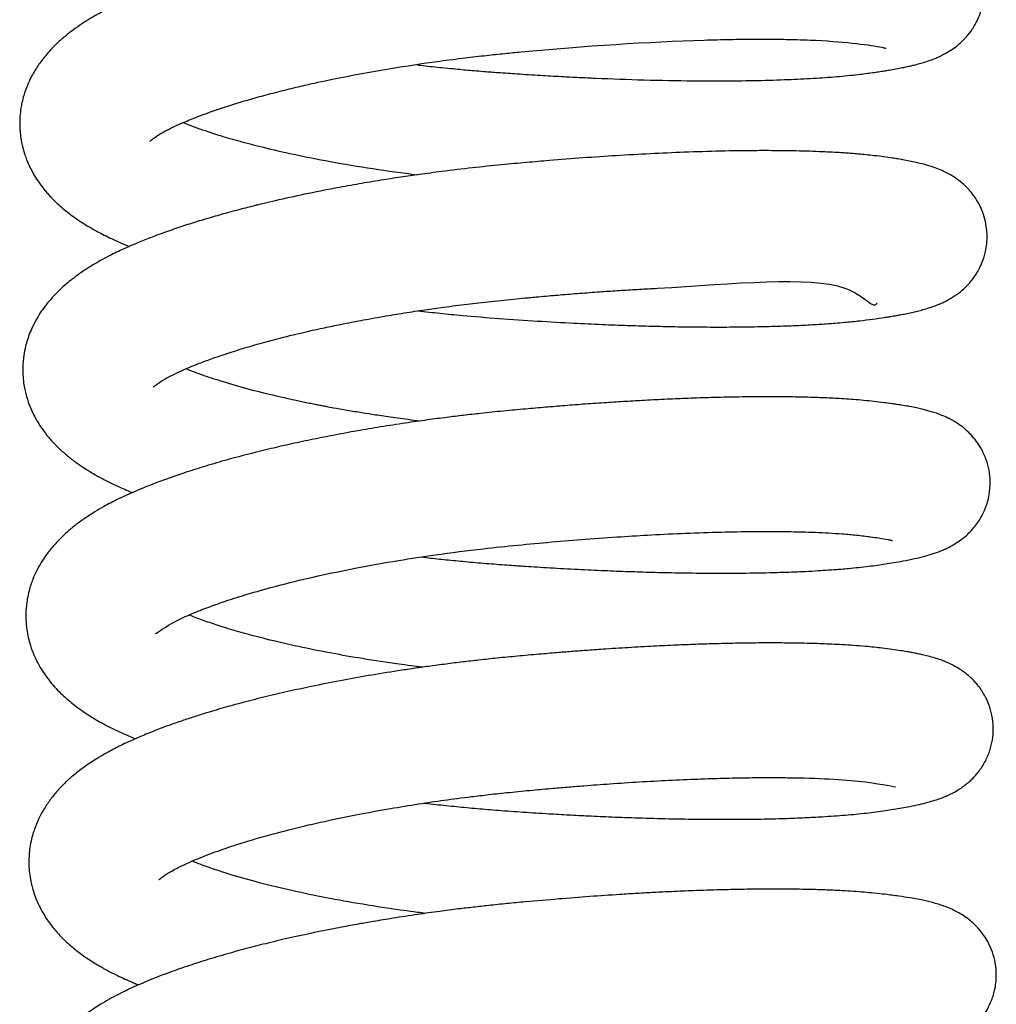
# Model space of a CAD drawing. Header units: inches. Extents: x 53216 to 117387, y -66787 to -22834.
# Tile 91 of 256: x 60599.44 to 60601.97, y -30118.05 to -30115.51. Entities that reach past the tile are written whole.
import ezdxf

# ---------------------------------------------------------------- set-up
doc = ezdxf.new("R2010")
doc.units = ezdxf.units.IN
doc.header["$MEASUREMENT"] = 0
doc.layers.add('FAKRO LOFT LADDERS', color=7, linetype='Continuous')

msp = doc.modelspace()

# ---------------------------------------------------------------- linework, layer by layer
at = {"layer": 'FAKRO LOFT LADDERS', "color": 7, "linetype": 'Continuous'}
for points, knots in [([(60600.4741, -30115.6232), (60600.4746, -30115.6233), (60600.4914, -30115.6252), (60600.526, -30115.629), (60600.5739, -30115.6337), (60600.6143, -30115.6373), (60600.6491, -30115.6402), (60600.6867, -30115.643), (60600.7354, -30115.6464), (60600.79, -30115.6498), (60600.8435, -30115.6529), (60600.8911, -30115.6553), (60600.9629, -30115.6586), (60601.0628, -30115.6622), (60601.1751, -30115.6643), (60601.2729, -30115.6646), (60601.3551, -30115.6635), (60601.4308, -30115.6612), (60601.4988, -30115.6578), (60601.5591, -30115.6535), (60601.603, -30115.6492), (60601.6333, -30115.6455), (60601.6512, -30115.6431), (60601.6671, -30115.6408), (60601.6814, -30115.6386), (60601.6964, -30115.6361), (60601.7121, -30115.6333), (60601.7271, -30115.6305), (60601.7401, -30115.6277), (60601.7511, -30115.6253), (60601.763, -30115.6224), (60601.7772, -30115.6186), (60601.7925, -30115.614), (60601.8064, -30115.6091), (60601.8179, -30115.6045), (60601.8287, -30115.5996), (60601.8422, -30115.5927), (60601.8574, -30115.5834), (60601.8756, -30115.5699), (60601.8936, -30115.5524), (60601.9072, -30115.5351), (60601.919, -30115.5158), (60601.9265, -30115.5003), (60601.9355, -30115.4749), (60601.9405, -30115.4457), (60601.9402, -30115.4144), (60601.9353, -30115.3859), (60601.9272, -30115.3625), (60601.9177, -30115.343), (60601.9081, -30115.3278), (60601.9012, -30115.3186), (60601.8909, -30115.3064), (60601.8811, -30115.2967), (60601.8689, -30115.2864), (60601.8507, -30115.2734), (60601.8319, -30115.2632), (60601.8115, -30115.2544), (60601.7925, -30115.2478), (60601.7725, -30115.2421), (60601.7522, -30115.2374), (60601.7326, -30115.2335), (60601.7133, -30115.2301), (60601.6952, -30115.2273), (60601.6781, -30115.2249), (60601.6597, -30115.2225), (60601.6368, -30115.2197), (60601.609, -30115.217), (60601.579, -30115.2146), (60601.5502, -30115.2127), (60601.523, -30115.2113), (60601.4948, -30115.2102), (60601.4614, -30115.2091), (60601.4195, -30115.2083), (60601.3657, -30115.2079), (60601.3028, -30115.2083), (60601.2384, -30115.2096), (60601.1812, -30115.2113), (60601.1301, -30115.2133), (60601.0792, -30115.2156), (60601.0187, -30115.2188), (60600.9523, -30115.2228), (60600.8848, -30115.2276), (60600.8206, -30115.2325), (60600.7529, -30115.2382), (60600.6769, -30115.2452), (60600.5956, -30115.2537), (60600.5151, -30115.2636), (60600.4507, -30115.2725), (60600.4022, -30115.2798), (60600.368, -30115.2852), (60600.3373, -30115.2902), (60600.3078, -30115.2953), (60600.2752, -30115.3011), (60600.238, -30115.3081), (60600.1925, -30115.317), (60600.1388, -30115.3283), (60600.0816, -30115.3413), (60600.0264, -30115.3548), (60599.9734, -30115.3688), (60599.9207, -30115.3838), (60599.8676, -30115.4003), (60599.8131, -30115.4188), (60599.7643, -30115.4371), (60599.7244, -30115.4538), (60599.6967, -30115.4663), (60599.6709, -30115.4788), (60599.6461, -30115.4919), (60599.6214, -30115.5064), (60599.5991, -30115.5208), (60599.5775, -30115.5362), (60599.5559, -30115.5535), (60599.5349, -30115.5727), (60599.515, -30115.594), (60599.4984, -30115.6146), (60599.4832, -30115.6375), (60599.4725, -30115.6573), (60599.4631, -30115.6774), (60599.4554, -30115.6992), (60599.4502, -30115.7192), (60599.4468, -30115.7375), (60599.4446, -30115.7567), (60599.444, -30115.7765), (60599.4449, -30115.7949), (60599.4471, -30115.8143), (60599.4512, -30115.8351), (60599.4569, -30115.8544), (60599.4629, -30115.8708), (60599.471, -30115.8892), (60599.4813, -30115.9083), (60599.4922, -30115.9251), (60599.5009, -30115.9371), (60599.5087, -30115.9469), (60599.5166, -30115.9562), (60599.5307, -30115.9716), (60599.5517, -30115.9915), (60599.5841, -30116.017), (60599.6154, -30116.0374), (60599.6477, -30116.0558), (60599.6761, -30116.0701), (60599.704, -30116.0828), (60599.7197, -30116.0894), (60599.7281, -30116.0928)], [0.32500162, 0.32500162, 0.32500162, 0.32500162, 0.32500421, 0.3250906, 0.3251845, 0.32525593, 0.32530188, 0.32536647, 0.32545215, 0.32555655, 0.32565243, 0.32573377, 0.32580873, 0.32603643, 0.32627734, 0.32644656, 0.32662269, 0.32679727, 0.32695749, 0.32711634, 0.32727137, 0.32733226, 0.32739202, 0.32744388, 0.32749118, 0.32753906, 0.32760619, 0.3276722, 0.3277217, 0.32776144, 0.32781173, 0.32787507, 0.32795058, 0.32801416, 0.32805559, 0.32809333, 0.32814346, 0.32820137, 0.32825268, 0.32831719, 0.32836974, 0.32839728, 0.328438, 0.32848387, 0.32855139, 0.32860662, 0.32866085, 0.32871546, 0.32874917, 0.32878781, 0.32881262, 0.3288371, 0.32887781, 0.32891424, 0.32895075, 0.32904457, 0.32911014, 0.32918608, 0.329286, 0.32937276, 0.3294554, 0.32953702, 0.32960167, 0.32966443, 0.32972379, 0.32979575, 0.32988562, 0.32997777, 0.33005707, 0.33012382, 0.33019513, 0.33027375, 0.3303715, 0.33049419, 0.33064055, 0.33077731, 0.33089017, 0.33098033, 0.3310733, 0.33117864, 0.33131726, 0.33143463, 0.33154064, 0.3316577, 0.33179031, 0.33193878, 0.33208271, 0.33221397, 0.33228145, 0.33234324, 0.33239916, 0.33244913, 0.33250565, 0.3325799, 0.33265829, 0.33276594, 0.33289325, 0.3330015, 0.33310912, 0.33323425, 0.33335501, 0.33348308, 0.33363911, 0.33374233, 0.3338217, 0.33388625, 0.33397722, 0.3340566, 0.33412817, 0.33420824, 0.33428968, 0.33437202, 0.33446019, 0.33453887, 0.33462363, 0.33467083, 0.33472931, 0.33480383, 0.3348564, 0.33489394, 0.33495064, 0.33500714, 0.33504904, 0.33509394, 0.33516067, 0.33521456, 0.33525313, 0.33530197, 0.33537793, 0.33543202, 0.33546918, 0.33550392, 0.33553911, 0.33557533, 0.33568363, 0.33580513, 0.33592643, 0.33601164, 0.33612572, 0.33619108, 0.33626411, 0.33626411, 0.33626411, 0.33626411]), ([(60599.7811, -30115.8208), (60599.7818, -30115.8202), (60599.7846, -30115.8175), (60599.7893, -30115.8138), (60599.8029, -30115.8043), (60599.8224, -30115.7932), (60599.8448, -30115.7822), (60599.875, -30115.7688), (60599.9087, -30115.7552), (60599.9496, -30115.7405), (60599.992, -30115.7265), (60600.036, -30115.7132), (60600.0817, -30115.7005), (60600.1288, -30115.6883), (60600.174, -30115.6775), (60600.2987, -30115.6495), (60600.4425, -30115.6245), (60600.5932, -30115.6051), (60600.6493, -30115.5987), (60600.6978, -30115.5936), (60600.8918, -30115.5749), (60601.0992, -30115.5614), (60601.2814, -30115.557), (60601.3409, -30115.5563), (60601.3929, -30115.5564), (60601.4367, -30115.557), (60601.4738, -30115.5581), (60601.5773, -30115.5623), (60601.6549, -30115.5728), (60601.6851, -30115.5796), (60601.6871, -30115.5802), (60601.6871, -30115.5802), (60601.6871, -30115.5802)], [0.66620876, 0.66620876, 0.66620876, 0.66620876, 0.666311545, 0.666410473, 0.666547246, 0.666648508, 0.666778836, 0.666877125, 0.667013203, 0.667144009, 0.667267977, 0.667384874, 0.66750175, 0.667618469, 0.667727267, 0.667814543, 0.668459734, 0.66858548, 0.668692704, 0.668783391, 0.668864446, 0.669810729, 0.669961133, 0.670102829, 0.670235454, 0.670353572, 0.670454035, 0.670550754, 0.671297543, 0.671391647, 0.671493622, 0.671502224, 0.671502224, 0.671502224, 0.671502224]), ([(60600.4738, -30115.9082), (60600.3955, -30115.8985), (60600.2843, -30115.8816), (60600.1558, -30115.8561), (60600.0784, -30115.8383), (60600.0161, -30115.8221), (60599.9661, -30115.8076), (60599.9172, -30115.7918), (60599.8856, -30115.7802), (60599.8678, -30115.7731), (60599.8665, -30115.7726)], [0.663075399, 0.663075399, 0.663075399, 0.663075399, 0.663537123, 0.663748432, 0.663934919, 0.66409175, 0.664232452, 0.664355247, 0.664545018, 0.664560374, 0.664560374, 0.664560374, 0.664560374]), ([(60600.4753, -30116.2594), (60600.4942, -30116.2616), (60600.5321, -30116.2657), (60600.6017, -30116.2726), (60600.6861, -30116.2795), (60600.7828, -30116.2859), (60600.8722, -30116.291), (60600.9498, -30116.2946), (60601.0144, -30116.2971), (60601.0741, -30116.2989), (60601.1345, -30116.3003), (60601.1994, -30116.3012), (60601.2661, -30116.3015), (60601.3308, -30116.3009), (60601.3817, -30116.2999), (60601.42, -30116.2987), (60601.4469, -30116.2976), (60601.4721, -30116.2965), (60601.4956, -30116.2952), (60601.5169, -30116.2939), (60601.5362, -30116.2926), (60601.5569, -30116.2911), (60601.5848, -30116.2887), (60601.6172, -30116.2854), (60601.6522, -30116.2811), (60601.6765, -30116.2775), (60601.6915, -30116.2751), (60601.6994, -30116.2738), (60601.7066, -30116.2726), (60601.7156, -30116.271), (60601.7274, -30116.2689), (60601.7414, -30116.2661), (60601.7567, -30116.2628), (60601.7711, -30116.2593), (60601.7855, -30116.2554), (60601.7991, -30116.2513), (60601.8098, -30116.2476), (60601.8194, -30116.244), (60601.8278, -30116.2405), (60601.8371, -30116.2363), (60601.8508, -30116.2293), (60601.8678, -30116.2189), (60601.8883, -30116.2027), (60601.9073, -30116.1828), (60601.9236, -30116.1595), (60601.9362, -30116.1336), (60601.9438, -30116.109), (60601.9475, -30116.0855), (60601.9484, -30116.0658), (60601.9468, -30116.0434), (60601.9427, -30116.0221), (60601.9353, -30115.9999), (60601.926, -30115.9807), (60601.9167, -30115.9656), (60601.9063, -30115.952), (60601.8956, -30115.9401), (60601.8846, -30115.9298), (60601.8711, -30115.9191), (60601.853, -30115.907), (60601.833, -30115.8969), (60601.8118, -30115.8885), (60601.7915, -30115.882), (60601.7712, -30115.8768), (60601.7517, -30115.8726), (60601.7346, -30115.8694), (60601.7181, -30115.8666), (60601.7005, -30115.8638), (60601.6806, -30115.8611), (60601.6576, -30115.8582), (60601.6352, -30115.8557), (60601.6155, -30115.8539), (60601.598, -30115.8524), (60601.5815, -30115.8512), (60601.5545, -30115.8494), (60601.5209, -30115.8478), (60601.4802, -30115.8464), (60601.4431, -30115.8455), (60601.401, -30115.845), (60601.3395, -30115.8449), (60601.2605, -30115.846), (60601.1675, -30115.8489), (60601.0774, -30115.8529), (60600.9897, -30115.8578), (60600.9024, -30115.8637), (60600.8246, -30115.8697), (60600.754, -30115.8758), (60600.6876, -30115.8819), (60600.6143, -30115.8895), (60600.5431, -30115.898), (60600.4815, -30115.9062), (60600.4291, -30115.9138), (60600.3773, -30115.9218), (60600.3217, -30115.9311), (60600.2554, -30115.9431), (60600.1825, -30115.9575), (60600.1205, -30115.9711), (60600.0804, -30115.9805), (60600.0614, -30115.9852), (60600.0451, -30115.9892), (60600.0191, -30115.9958), (60599.9827, -30116.0054), (60599.9394, -30116.0177), (60599.8982, -30116.0301), (60599.857, -30116.0434), (60599.8185, -30116.0568), (60599.7823, -30116.0703), (60599.7503, -30116.0831), (60599.7226, -30116.0951), (60599.7002, -30116.1054), (60599.6797, -30116.1154), (60599.6592, -30116.1261), (60599.6386, -30116.1378), (60599.6166, -30116.1513), (60599.5934, -30116.1671), (60599.5683, -30116.1866), (60599.547, -30116.2056), (60599.5283, -30116.2249), (60599.5135, -30116.2424), (60599.4999, -30116.2609), (60599.4871, -30116.2813), (60599.4763, -30116.3024), (60599.4688, -30116.3207), (60599.4635, -30116.3361), (60599.4587, -30116.3533), (60599.4548, -30116.3729), (60599.4527, -30116.3919), (60599.4519, -30116.4101), (60599.4525, -30116.4296), (60599.4547, -30116.4492), (60599.458, -30116.4665), (60599.4622, -30116.483), (60599.4685, -30116.5023), (60599.477, -30116.5221), (60599.4865, -30116.5402), (60599.4968, -30116.5573), (60599.5114, -30116.5779), (60599.5278, -30116.5973), (60599.5486, -30116.6183), (60599.5702, -30116.6369), (60599.5922, -30116.6536), (60599.6142, -30116.6684), (60599.635, -30116.6811), (60599.6579, -30116.6938), (60599.6796, -30116.7049), (60599.7017, -30116.7151), (60599.7193, -30116.7228), (60599.731, -30116.7277), (60599.7363, -30116.7299)], [0.33784032, 0.33784032, 0.33784032, 0.33784032, 0.33794073, 0.33804084, 0.33820613, 0.33838131, 0.33854567, 0.33867653, 0.33879566, 0.33889586, 0.33900623, 0.33913539, 0.33927049, 0.33940502, 0.33953825, 0.33960263, 0.33966499, 0.33972534, 0.33978365, 0.33983782, 0.33988555, 0.33993262, 0.33999931, 0.34011417, 0.34021425, 0.34031947, 0.34035671, 0.34037545, 0.34039871, 0.34043387, 0.34047872, 0.34053992, 0.34060481, 0.34067055, 0.34073131, 0.34079517, 0.34084438, 0.34087934, 0.34091387, 0.34094694, 0.34098952, 0.34106242, 0.34112347, 0.34118345, 0.34124364, 0.34129797, 0.34135262, 0.34139131, 0.34143309, 0.34146639, 0.34151304, 0.34156079, 0.34160186, 0.34163727, 0.34166865, 0.34170257, 0.34174054, 0.34177862, 0.34182427, 0.34191793, 0.34198793, 0.34208076, 0.34218247, 0.34225687, 0.34233092, 0.34239817, 0.34245199, 0.3425336, 0.3426162, 0.34268435, 0.34274384, 0.34279508, 0.34283836, 0.34288346, 0.34301733, 0.34310582, 0.34318843, 0.34328591, 0.34339837, 0.34359766, 0.34378148, 0.34394942, 0.34410927, 0.34426448, 0.34441889, 0.3445219, 0.34463514, 0.34476632, 0.34490564, 0.34500906, 0.34509277, 0.34518604, 0.34528884, 0.34539676, 0.3455549, 0.34570559, 0.34576396, 0.34579971, 0.3458226, 0.34586327, 0.34596458, 0.34605949, 0.34615336, 0.34624996, 0.3463564, 0.34644387, 0.34653577, 0.34662132, 0.34668284, 0.34673749, 0.34680893, 0.34687412, 0.34693926, 0.34703313, 0.34711814, 0.3472152, 0.34728591, 0.34735585, 0.34741277, 0.34748328, 0.34755705, 0.34760899, 0.34764325, 0.34768865, 0.34775148, 0.34779935, 0.34783899, 0.34789336, 0.34795162, 0.34799283, 0.34803228, 0.34808617, 0.34815516, 0.3482061, 0.34825355, 0.34832449, 0.3484036, 0.34849286, 0.34857515, 0.34865654, 0.34873656, 0.34880702, 0.34887061, 0.34895635, 0.3490131, 0.34906991, 0.34911532, 0.34911532, 0.34911532, 0.34911532]), ([(60599.7896, -30116.4571), (60599.7898, -30116.4568), (60599.7908, -30116.4559), (60599.798, -30116.45), (60599.8087, -30116.4427), (60599.8235, -30116.434), (60599.8409, -30116.4248), (60599.8625, -30116.4146), (60599.8874, -30116.4039), (60599.9152, -30116.3928), (60599.947, -30116.3811), (60599.9869, -30116.3676), (60600.0333, -30116.3532), (60600.0883, -30116.3377), (60600.1549, -30116.3206), (60600.2187, -30116.306), (60600.27, -30116.2954), (60600.2997, -30116.2895), (60600.3236, -30116.2849), (60600.3489, -30116.2802), (60600.3857, -30116.2737), (60600.4322, -30116.2659), (60600.4844, -30116.2578), (60600.5384, -30116.2502), (60600.5948, -30116.2429), (60600.6573, -30116.2355), (60600.71, -30116.2302), (60600.7473, -30116.2266), (60600.7668, -30116.2248), (60600.7851, -30116.2231), (60600.8143, -30116.2205), (60600.8566, -30116.2169), (60600.9064, -30116.2129), (60600.9553, -30116.2094), (60601.0023, -30116.2062), (60601.0488, -30116.2034), (60601.277, -30116.1917), (60601.6013, -30116.1551), (60601.6518, -30116.2575), (60601.6635, -30116.2394)], [0.65357016, 0.65357016, 0.65357016, 0.65357016, 0.653662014, 0.653758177, 0.653864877, 0.653965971, 0.654043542, 0.654150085, 0.654254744, 0.654336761, 0.654447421, 0.654565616, 0.654696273, 0.654832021, 0.654992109, 0.655176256, 0.655265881, 0.655325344, 0.655365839, 0.655417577, 0.655482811, 0.655591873, 0.65569984, 0.65579398, 0.65590942, 0.656028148, 0.656155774, 0.656212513, 0.656243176, 0.65626765, 0.656318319, 0.656412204, 0.656512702, 0.65660857, 0.656700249, 0.656793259, 0.656888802, 0.658107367, 0.658817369, 0.658817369, 0.658817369, 0.658817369]), ([(60600.4788, -30116.5448), (60600.469, -30116.5436), (60600.45, -30116.5411), (60600.4228, -30116.5375), (60600.3982, -30116.534), (60600.3757, -30116.5307), (60600.3518, -30116.527), (60600.322, -30116.5223), (60600.2893, -30116.5168), (60600.2601, -30116.5116), (60600.2403, -30116.5079), (60600.2264, -30116.5053), (60600.2142, -30116.5029), (60600.2007, -30116.5003), (60600.1858, -30116.4972), (60600.1474, -30116.4892), (60600.0881, -30116.4758), (60600.0132, -30116.4563), (60599.9589, -30116.4398), (60599.921, -30116.4271), (60599.897, -30116.4184), (60599.8819, -30116.4125), (60599.8749, -30116.4097), (60599.8746, -30116.4096)], [0.650419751, 0.650419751, 0.650419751, 0.650419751, 0.650478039, 0.650532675, 0.650582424, 0.650627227, 0.650669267, 0.650729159, 0.650812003, 0.650875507, 0.650916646, 0.650941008, 0.650967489, 0.650997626, 0.651031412, 0.65106797, 0.651259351, 0.651454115, 0.651649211, 0.651731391, 0.651817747, 0.651897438, 0.651900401, 0.651900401, 0.651900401, 0.651900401]), ([(60600.484, -30116.8964), (60600.492, -30116.8973), (60600.5152, -30116.9), (60600.555, -30116.9042), (60600.6051, -30116.909), (60600.6579, -30116.9135), (60600.7078, -30116.9173), (60600.7495, -30116.9201), (60600.7844, -30116.9223), (60600.8297, -30116.9251), (60600.888, -30116.9283), (60600.9559, -30116.9315), (60601.0198, -30116.9339), (60601.0835, -30116.9359), (60601.1512, -30116.9374), (60601.2257, -30116.9384), (60601.3056, -30116.9383), (60601.3765, -30116.9372), (60601.4341, -30116.9354), (60601.4757, -30116.9337), (60601.509, -30116.9319), (60601.5349, -30116.9302), (60601.5545, -30116.9288), (60601.5721, -30116.9274), (60601.592, -30116.9256), (60601.6158, -30116.9233), (60601.6406, -30116.9205), (60601.6637, -30116.9175), (60601.6852, -30116.9143), (60601.7075, -30116.9108), (60601.7331, -30116.9063), (60601.7605, -30116.9007), (60601.785, -30116.8948), (60601.8088, -30116.8878), (60601.8275, -30116.8811), (60601.8433, -30116.8741), (60601.8542, -30116.8685), (60601.8658, -30116.8619), (60601.8813, -30116.8516), (60601.8958, -30116.8397), (60601.9102, -30116.8249), (60601.9209, -30116.8117), (60601.9325, -30116.7942), (60601.9448, -30116.7696), (60601.9543, -30116.7367), (60601.9569, -30116.7026), (60601.9537, -30116.6715), (60601.946, -30116.6432), (60601.9344, -30116.6179), (60601.9205, -30116.5965), (60601.9078, -30116.5814), (60601.895, -30116.5689), (60601.8827, -30116.5588), (60601.8712, -30116.5507), (60601.8581, -30116.5427), (60601.845, -30116.536), (60601.8308, -30116.5298), (60601.8167, -30116.5246), (60601.8039, -30116.5205), (60601.7916, -30116.517), (60601.7786, -30116.5137), (60601.7643, -30116.5105), (60601.7482, -30116.5073), (60601.7311, -30116.5043), (60601.7163, -30116.502), (60601.6991, -30116.4995), (60601.6807, -30116.497), (60601.6559, -30116.494), (60601.6292, -30116.4913), (60601.6033, -30116.4891), (60601.5786, -30116.4874), (60601.5555, -30116.4861), (60601.5328, -30116.4849), (60601.5093, -30116.484), (60601.482, -30116.4831), (60601.4492, -30116.4824), (60601.4082, -30116.4819), (60601.3577, -30116.4819), (60601.299, -30116.4825), (60601.2367, -30116.4839), (60601.1768, -30116.4859), (60601.1192, -30116.4883), (60601.0653, -30116.491), (60601.0129, -30116.494), (60600.9617, -30116.4972), (60600.9091, -30116.5008), (60600.8566, -30116.5048), (60600.8048, -30116.509), (60600.7517, -30116.5136), (60600.6956, -30116.5188), (60600.6416, -30116.5244), (60600.5928, -30116.5299), (60600.547, -30116.5355), (60600.4969, -30116.5421), (60600.4396, -30116.5503), (60600.379, -30116.5597), (60600.3165, -30116.5703), (60600.2561, -30116.5814), (60600.197, -30116.5932), (60600.1413, -30116.6051), (60600.0868, -30116.6177), (60600.0311, -30116.6315), (60599.9746, -30116.6467), (60599.9196, -30116.6628), (60599.8641, -30116.6805), (60599.8077, -30116.7003), (60599.7515, -30116.7226), (60599.7033, -30116.7441), (60599.666, -30116.7634), (60599.6366, -30116.7806), (60599.6117, -30116.7967), (60599.5876, -30116.8144), (60599.5651, -30116.8331), (60599.5452, -30116.8522), (60599.5263, -30116.8731), (60599.5105, -30116.8938), (60599.4975, -30116.9141), (60599.4869, -30116.9337), (60599.4768, -30116.9563), (60599.4689, -30116.9806), (60599.4638, -30117.0036), (60599.461, -30117.0242), (60599.4598, -30117.0442), (60599.4603, -30117.0633), (60599.462, -30117.0812), (60599.465, -30117.0997), (60599.4693, -30117.1172), (60599.4738, -30117.1313), (60599.4779, -30117.1423), (60599.4829, -30117.1544), (60599.4896, -30117.1683), (60599.5012, -30117.1892), (60599.5204, -30117.2172), (60599.549, -30117.2487), (60599.5816, -30117.2772), (60599.6138, -30117.3002), (60599.6406, -30117.3167), (60599.6647, -30117.3302), (60599.6874, -30117.3418), (60599.7123, -30117.3533), (60599.7305, -30117.3611), (60599.7412, -30117.3656), (60599.7439, -30117.3667)], [0.35069234, 0.35069234, 0.35069234, 0.35069234, 0.35073505, 0.35081505, 0.35090258, 0.35099781, 0.35109119, 0.35116301, 0.35121549, 0.35127418, 0.35140062, 0.3515232, 0.3516363, 0.35174687, 0.35187374, 0.3520178, 0.3521788, 0.35235614, 0.35247063, 0.35256894, 0.35265122, 0.35271767, 0.35276848, 0.35280683, 0.35285961, 0.35293197, 0.35301028, 0.35308051, 0.35314603, 0.35322351, 0.35331949, 0.353438, 0.3535557, 0.35364898, 0.35374925, 0.35379507, 0.35383832, 0.35387092, 0.35392108, 0.35397941, 0.35401892, 0.35405667, 0.35408869, 0.35414745, 0.35421769, 0.35428455, 0.35434035, 0.35439499, 0.35445259, 0.35449957, 0.35454666, 0.35458455, 0.35461728, 0.35466, 0.35469724, 0.3547429, 0.35480256, 0.35486064, 0.35491557, 0.35496785, 0.35502054, 0.35508501, 0.355159, 0.35522517, 0.35528961, 0.35532966, 0.35540665, 0.35549388, 0.35557631, 0.35565301, 0.35572137, 0.35578418, 0.3558409, 0.35590073, 0.35596433, 0.35604351, 0.3561372, 0.35624923, 0.35637955, 0.35651046, 0.35662812, 0.35673238, 0.35683976, 0.35692993, 0.35702125, 0.35711785, 0.35721273, 0.35730029, 0.35739042, 0.3574915, 0.35759426, 0.35767289, 0.35774732, 0.35783546, 0.35793769, 0.35805334, 0.35816292, 0.35828086, 0.35839155, 0.35850095, 0.35860793, 0.35872121, 0.35884884, 0.35897533, 0.35909566, 0.3592457, 0.35940387, 0.3595569, 0.35967452, 0.35975159, 0.35984689, 0.35993179, 0.36001484, 0.36010278, 0.36017664, 0.36026014, 0.36032593, 0.36037994, 0.36044524, 0.36052705, 0.36058456, 0.36063143, 0.36069001, 0.36073999, 0.36077986, 0.36083236, 0.3608869, 0.36092198, 0.36095036, 0.36098141, 0.36102791, 0.36107113, 0.36118335, 0.36131566, 0.36143877, 0.3615666, 0.36165781, 0.36171644, 0.36180358, 0.36187153, 0.36194214, 0.36196548, 0.36196548, 0.36196548, 0.36196548]), ([(60599.7958, -30117.0945), (60599.7953, -30117.0953), (60599.7979, -30117.0937), (60599.8383, -30117.0648), (60599.9017, -30117.038), (60599.9462, -30117.021), (60599.9939, -30117.0047), (60600.0515, -30116.987), (60600.1254, -30116.9667), (60600.2131, -30116.9457), (60600.3152, -30116.9245), (60600.4172, -30116.9062), (60600.5283, -30116.8892), (60600.6319, -30116.8759), (60600.7327, -30116.8655), (60600.8213, -30116.8574), (60600.9108, -30116.85), (60600.9974, -30116.8439), (60601.0838, -30116.8387), (60601.1707, -30116.8346), (60601.2585, -30116.8316), (60601.3399, -30116.8302), (60601.4094, -30116.8302), (60601.4629, -30116.8311), (60601.5047, -30116.8325), (60601.5397, -30116.8342), (60601.5756, -30116.8365), (60601.6124, -30116.8399), (60601.6442, -30116.8438), (60601.6712, -30116.8476), (60601.691, -30116.8512), (60601.6993, -30116.8531), (60601.7026, -30116.854), (60601.703, -30116.8541), (60601.703, -30116.8541)], [0.64068075, 0.64068075, 0.64068075, 0.64068075, 0.640820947, 0.641259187, 0.641433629, 0.64156901, 0.641709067, 0.64186699, 0.642044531, 0.642267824, 0.64247635, 0.642707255, 0.64289575, 0.643137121, 0.643308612, 0.643475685, 0.643647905, 0.643828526, 0.643986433, 0.644170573, 0.644371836, 0.644561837, 0.644737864, 0.644892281, 0.644995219, 0.645102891, 0.645222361, 0.645363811, 0.64552602, 0.645638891, 0.645809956, 0.645912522, 0.645978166, 0.646004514, 0.646004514, 0.646004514, 0.646004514]), ([(60600.4869, -30117.1818), (60600.4664, -30117.1792), (60600.4137, -30117.1723), (60600.3346, -30117.1603), (60600.2476, -30117.1451), (60600.1634, -30117.1282), (60600.0874, -30117.1106), (60600.0247, -30117.094), (60599.9764, -30117.0798), (60599.9347, -30117.0661), (60599.9043, -30117.0551), (60599.8874, -30117.0485), (60599.8821, -30117.0463)], [0.6375721, 0.6375721, 0.6375721, 0.6375721, 0.637693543, 0.637886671, 0.638055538, 0.638248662, 0.638451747, 0.638604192, 0.638740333, 0.638862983, 0.638991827, 0.639054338, 0.639054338, 0.639054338, 0.639054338]), ([(60600.4914, -30117.5333), (60600.5014, -30117.5344), (60600.5291, -30117.5376), (60600.5746, -30117.5423), (60600.6287, -30117.5473), (60600.6861, -30117.5521), (60600.7482, -30117.5565), (60600.8091, -30117.5604), (60600.8654, -30117.5636), (60600.9197, -30117.5664), (60600.9799, -30117.5691), (60601.0498, -30117.5717), (60601.1212, -30117.5736), (60601.1878, -30117.5748), (60601.2475, -30117.5753), (60601.3055, -30117.5752), (60601.365, -30117.5745), (60601.4226, -30117.5731), (60601.4752, -30117.571), (60601.5279, -30117.5682), (60601.5818, -30117.5644), (60601.6361, -30117.5591), (60601.6771, -30117.5537), (60601.7065, -30117.5492), (60601.7277, -30117.5456), (60601.75, -30117.5415), (60601.7727, -30117.5367), (60601.7932, -30117.5316), (60601.8127, -30117.526), (60601.8317, -30117.5195), (60601.8516, -30117.5111), (60601.87, -30117.5012), (60601.8843, -30117.4919), (60601.8967, -30117.4824), (60601.9107, -30117.4699), (60601.9274, -30117.4513), (60601.9437, -30117.4259), (60601.9554, -30117.3982), (60601.9625, -30117.3688), (60601.9648, -30117.3391), (60601.9614, -30117.3067), (60601.9531, -30117.2781), (60601.9429, -30117.2565), (60601.9327, -30117.2399), (60601.9234, -30117.2274), (60601.9169, -30117.2201), (60601.912, -30117.2148), (60601.9063, -30117.2092), (60601.897, -30117.2007), (60601.8841, -30117.1909), (60601.8669, -30117.18), (60601.851, -30117.172), (60601.8364, -30117.1658), (60601.8228, -30117.1609), (60601.8078, -30117.1562), (60601.7925, -30117.1521), (60601.7785, -30117.1489), (60601.766, -30117.1462), (60601.7538, -30117.1439), (60601.74, -30117.1414), (60601.723, -30117.1387), (60601.7017, -30117.1356), (60601.6789, -30117.1327), (60601.6554, -30117.13), (60601.6308, -30117.1277), (60601.6033, -30117.1254), (60601.5743, -30117.1236), (60601.547, -30117.1222), (60601.5212, -30117.1211), (60601.4954, -30117.1202), (60601.4611, -30117.1194), (60601.4153, -30117.1188), (60601.358, -30117.1188), (60601.2987, -30117.1196), (60601.2441, -30117.1209), (60601.1928, -30117.1226), (60601.1414, -30117.1246), (60601.0832, -30117.1274), (60601.0201, -30117.1309), (60600.9611, -30117.1347), (60600.9117, -30117.1382), (60600.8718, -30117.1412), (60600.8315, -30117.1444), (60600.7852, -30117.1483), (60600.7335, -30117.153), (60600.6817, -30117.1579), (60600.6346, -30117.163), (60600.5906, -30117.1681), (60600.547, -30117.1735), (60600.5045, -30117.1791), (60600.4627, -30117.1851), (60600.4106, -30117.1929), (60600.3471, -30117.2032), (60600.2722, -30117.2167), (60600.2026, -30117.2305), (60600.1378, -30117.2446), (60600.0787, -30117.2585), (60600.0257, -30117.2719), (60599.975, -30117.2858), (60599.9334, -30117.298), (60599.8959, -30117.3098), (60599.8633, -30117.3206), (60599.8292, -30117.3325), (60599.7933, -30117.346), (60599.7584, -30117.3602), (60599.7292, -30117.3731), (60599.7013, -30117.3862), (60599.6741, -30117.4003), (60599.6435, -30117.418), (60599.6136, -30117.4376), (60599.5861, -30117.4587), (60599.5629, -30117.4793), (60599.543, -30117.4997), (60599.5243, -30117.5224), (60599.5074, -30117.5472), (60599.4929, -30117.5739), (60599.4839, -30117.596), (60599.4778, -30117.6148), (60599.4732, -30117.6327), (60599.4698, -30117.6524), (60599.4682, -30117.6711), (60599.4677, -30117.6893), (60599.4687, -30117.709), (60599.4713, -30117.7278), (60599.4746, -30117.7437), (60599.4785, -30117.7586), (60599.4864, -30117.7822), (60599.5023, -30117.8163), (60599.5264, -30117.8517), (60599.5544, -30117.8829), (60599.5825, -30117.9083), (60599.6131, -30117.9314), (60599.6425, -30117.9503), (60599.6706, -30117.9661), (60599.7014, -30117.9818), (60599.7274, -30117.9935), (60599.7468, -30118.0016), (60599.752, -30118.0037)], [0.36354223, 0.36354223, 0.36354223, 0.36354223, 0.36359504, 0.36368928, 0.36378192, 0.36387828, 0.36398958, 0.36410603, 0.36419706, 0.36428573, 0.36439395, 0.3645193, 0.3646654, 0.36479129, 0.36490043, 0.36501649, 0.36514333, 0.36527601, 0.3653982, 0.36550935, 0.36566366, 0.36581756, 0.36597347, 0.36604771, 0.36612342, 0.36620609, 0.366309, 0.36640447, 0.36648144, 0.36656321, 0.36665351, 0.36672343, 0.36676207, 0.36680052, 0.36683734, 0.36689754, 0.36696185, 0.36701962, 0.36707333, 0.36713249, 0.36719606, 0.36725092, 0.36730328, 0.36733413, 0.36736959, 0.36739832, 0.36740949, 0.36741865, 0.36744237, 0.36749028, 0.36754148, 0.36761122, 0.36765892, 0.36771254, 0.36778064, 0.36785509, 0.36791374, 0.36796344, 0.36801476, 0.36806594, 0.36813207, 0.36821303, 0.36830076, 0.36836743, 0.36843641, 0.3685261, 0.36860726, 0.36867719, 0.36874303, 0.36880541, 0.36887, 0.36899194, 0.36912337, 0.36924921, 0.36936587, 0.36945445, 0.36955236, 0.36966193, 0.36978282, 0.36990031, 0.36998134, 0.3700472, 0.37011271, 0.37019436, 0.37029091, 0.37038345, 0.3704651, 0.37053777, 0.37061435, 0.37069499, 0.37076333, 0.37083672, 0.37097457, 0.3711097, 0.37125313, 0.37137302, 0.37149181, 0.37161287, 0.37171049, 0.37182154, 0.37189747, 0.37197571, 0.37206033, 0.37215629, 0.37226017, 0.37235171, 0.37241217, 0.37251435, 0.37260312, 0.37271533, 0.37282511, 0.37290691, 0.37298954, 0.37307484, 0.37316042, 0.37324602, 0.37332149, 0.37335654, 0.3734069, 0.37346654, 0.37351314, 0.37355372, 0.37360893, 0.37366698, 0.37370175, 0.37373747, 0.37378863, 0.37390178, 0.37404173, 0.37414813, 0.37426563, 0.37437451, 0.37448641, 0.37457062, 0.37465157, 0.3747728, 0.3748165, 0.3748165, 0.3748165, 0.3748165]), ([(60599.8042, -30117.7322), (60599.8042, -30117.7322), (60599.8044, -30117.7319), (60599.8063, -30117.7299), (60599.8155, -30117.7227), (60599.8266, -30117.7152), (60599.8494, -30117.702), (60599.8852, -30117.6853), (60599.9287, -30117.6672), (60599.9821, -30117.6481), (60600.0376, -30117.6305), (60600.0987, -30117.6129), (60600.1697, -30117.5946), (60600.2476, -30117.577), (60600.3253, -30117.5612), (60600.3997, -30117.5477), (60600.4738, -30117.5356), (60600.5435, -30117.5254), (60600.6044, -30117.5175), (60600.6608, -30117.5108), (60600.714, -30117.5051), (60600.7696, -30117.4998), (60600.8211, -30117.4951), (60600.8652, -30117.4914), (60600.9143, -30117.4874), (60600.9752, -30117.4829), (60601.0487, -30117.4781), (60601.125, -30117.474), (60601.1921, -30117.4711), (60601.2508, -30117.4691), (60601.3021, -30117.4679), (60601.354, -30117.4672), (60601.4026, -30117.4671), (60601.512, -30117.4683), (60601.6427, -30117.4759), (60601.7118, -30117.4918), (60601.7109, -30117.4911)], [0.627848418, 0.627848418, 0.627848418, 0.627848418, 0.627878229, 0.627984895, 0.628083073, 0.628174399, 0.628356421, 0.628482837, 0.628659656, 0.628836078, 0.628991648, 0.629125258, 0.629318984, 0.629504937, 0.629651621, 0.629819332, 0.629966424, 0.630096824, 0.630232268, 0.630320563, 0.630423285, 0.630538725, 0.630640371, 0.630720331, 0.630794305, 0.630926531, 0.631077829, 0.631234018, 0.631394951, 0.631503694, 0.631620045, 0.631743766, 0.631871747, 0.631982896, 0.632601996, 0.633169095, 0.633169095, 0.633169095, 0.633169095]), ([(60600.4948, -30117.8187), (60600.4876, -30117.8178), (60600.4564, -30117.8138), (60600.4015, -30117.8062), (60600.3218, -30117.7938), (60600.2373, -30117.7786), (60600.1473, -30117.7599), (60600.0635, -30117.7396), (60599.985, -30117.7173), (60599.9285, -30117.6983), (60599.8988, -30117.6869), (60599.8896, -30117.6832)], [0.624757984, 0.624757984, 0.624757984, 0.624757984, 0.624800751, 0.624943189, 0.625088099, 0.625292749, 0.625485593, 0.625703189, 0.625912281, 0.626133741, 0.62624155, 0.62624155, 0.62624155, 0.62624155]), ([(60600.4988, -30118.1702), (60600.5204, -30118.1727), (60600.566, -30118.1776), (60600.6269, -30118.1834), (60600.6785, -30118.1877), (60600.722, -30118.191), (60600.7689, -30118.1942), (60600.8198, -30118.1974), (60600.8687, -30118.2002), (60600.9118, -30118.2025), (60600.9513, -30118.2044), (60600.9945, -30118.2062), (60601.0423, -30118.208), (60601.0929, -30118.2096), (60601.14, -30118.2107), (60601.1861, -30118.2115), (60601.2329, -30118.2121), (60601.284, -30118.2122), (60601.3383, -30118.2119), (60601.392, -30118.211), (60601.4398, -30118.2097), (60601.4785, -30118.2081), (60601.514, -30118.2064), (60601.5473, -30118.2043), (60601.5822, -30118.2018), (60601.6188, -30118.1985), (60601.6505, -30118.1951), (60601.6761, -30118.1918), (60601.694, -30118.1892), (60601.7097, -30118.1868), (60601.7222, -30118.1848), (60601.7331, -30118.1829), (60601.7441, -30118.181), (60601.7577, -30118.1784), (60601.7735, -30118.1751), (60601.7888, -30118.1716), (60601.804, -30118.1677), (60601.8199, -30118.1631), (60601.8343, -30118.1582), (60601.8467, -30118.1534), (60601.857, -30118.1489), (60601.8691, -30118.1429), (60601.8828, -30118.1351), (60601.8982, -30118.1245), (60601.9141, -30118.1111), (60601.9297, -30118.095), (60601.9459, -30118.0725), (60601.9589, -30118.047), (60601.969, -30118.0156), (60601.9729, -30117.9812), (60601.97, -30117.9479), (60601.9624, -30117.919), (60601.9516, -30117.8947), (60601.9394, -30117.8748), (60601.926, -30117.8578), (60601.9114, -30117.8432), (60601.8981, -30117.8323), (60601.886, -30117.8239), (60601.8731, -30117.8162), (60601.8591, -30117.809), (60601.8439, -30117.8025), (60601.8286, -30117.7971), (60601.8091, -30117.7912), (60601.7895, -30117.7864), (60601.7681, -30117.782), (60601.7464, -30117.7781), (60601.7186, -30117.7738), (60601.6875, -30117.7697), (60601.657, -30117.7663), (60601.6296, -30117.7638), (60601.602, -30117.7617), (60601.5751, -30117.7601), (60601.552, -30117.759), (60601.5329, -30117.7582), (60601.5142, -30117.7575), (60601.4906, -30117.7568), (60601.4598, -30117.7562), (60601.4195, -30117.7557), (60601.3695, -30117.7557), (60601.3142, -30117.7564), (60601.2533, -30117.7578), (60601.1929, -30117.7597), (60601.1357, -30117.7622), (60601.0869, -30117.7646), (60601.0422, -30117.767), (60600.9868, -30117.7704), (60600.9192, -30117.775), (60600.8375, -30117.7814), (60600.7658, -30117.7876), (60600.7053, -30117.7933), (60600.6604, -30117.798), (60600.6187, -30117.8026), (60600.5762, -30117.8077), (60600.5283, -30117.8139), (60600.4713, -30117.8218), (60600.4143, -30117.8305), (60600.3636, -30117.8388), (60600.3195, -30117.8465), (60600.2741, -30117.8549), (60600.2181, -30117.8659), (60600.1569, -30117.879), (60600.096, -30117.8931), (60600.0405, -30117.9071), (60599.9867, -30117.9216), (60599.9339, -30117.9371), (60599.8816, -30117.9539), (60599.8302, -30117.9718), (60599.7804, -30117.9911), (60599.7386, -30118.0092), (60599.6978, -30118.0287), (60599.6612, -30118.0488), (60599.629, -30118.0695), (60599.6042, -30118.0876), (60599.5829, -30118.1053), (60599.5625, -30118.1245), (60599.5428, -30118.146), (60599.5249, -30118.1694), (60599.5119, -30118.1903), (60599.5032, -30118.207), (60599.4964, -30118.2215), (60599.4894, -30118.2395), (60599.4836, -30118.259), (60599.4797, -30118.2773), (60599.477, -30118.2954), (60599.4756, -30118.3151), (60599.4759, -30118.3343), (60599.4774, -30118.3523), (60599.4801, -30118.3704), (60599.4858, -30118.3948), (60599.4956, -30118.4226), (60599.5089, -30118.4493), (60599.5236, -30118.4731), (60599.5402, -30118.4952), (60599.5589, -30118.5159), (60599.5777, -30118.5339), (60599.5961, -30118.5494), (60599.6159, -30118.5644), (60599.6383, -30118.5796), (60599.6581, -30118.5915), (60599.6784, -30118.6029), (60599.7028, -30118.6155), (60599.7302, -30118.6282), (60599.7512, -30118.6371), (60599.7596, -30118.6405)], [0.37639123, 0.37639123, 0.37639123, 0.37639123, 0.37650604, 0.3766317, 0.3767108, 0.37677544, 0.37685912, 0.37695557, 0.37704204, 0.37711656, 0.37718408, 0.37725229, 0.37734901, 0.37744332, 0.37753154, 0.37761358, 0.37770702, 0.3778042, 0.37791882, 0.378042, 0.37814943, 0.37823973, 0.37831316, 0.37840727, 0.37849074, 0.37858889, 0.37871011, 0.37876913, 0.37882824, 0.3788873, 0.3789342, 0.37896593, 0.37900399, 0.37905738, 0.379127, 0.37919256, 0.37925784, 0.3793315, 0.37939997, 0.37944877, 0.37948738, 0.37952639, 0.37958219, 0.37963335, 0.37967439, 0.37973378, 0.37978657, 0.37984203, 0.37990335, 0.37997574, 0.38003767, 0.38009189, 0.38014681, 0.38018934, 0.38023952, 0.38028153, 0.38032025, 0.38036293, 0.38039813, 0.38044751, 0.38051335, 0.38057638, 0.38063846, 0.38076349, 0.3808343, 0.38091846, 0.38102799, 0.38115332, 0.38124283, 0.38131804, 0.38139722, 0.3814795, 0.38153986, 0.38157977, 0.38162524, 0.3816809, 0.38175302, 0.38184599, 0.38195998, 0.38208461, 0.38219688, 0.38233154, 0.38243981, 0.3825241, 0.38260496, 0.38268702, 0.3828262, 0.38296812, 0.38311961, 0.38320225, 0.3832847, 0.38335445, 0.38342091, 0.38350852, 0.3836073, 0.3837242, 0.3838154, 0.38388368, 0.38396822, 0.38406957, 0.38420324, 0.38432698, 0.38443864, 0.38455227, 0.38467798, 0.38479829, 0.38492757, 0.38506714, 0.38520017, 0.38529174, 0.38543938, 0.38554641, 0.38562741, 0.38570883, 0.38579091, 0.38587393, 0.38596285, 0.38604388, 0.38608134, 0.3861181, 0.38617516, 0.38623629, 0.38628104, 0.3863231, 0.38637991, 0.38643501, 0.38647278, 0.38652102, 0.3865784, 0.3866707, 0.38675674, 0.38682119, 0.38690439, 0.38699224, 0.38706306, 0.3871333, 0.38720372, 0.38728328, 0.38736289, 0.38741103, 0.38748225, 0.38759284, 0.38766497, 0.38766497, 0.38766497, 0.38766497])]:
    msp.add_open_spline(points, degree=3, knots=knots, dxfattribs=at)

doc.saveas('drawing.dxf')
